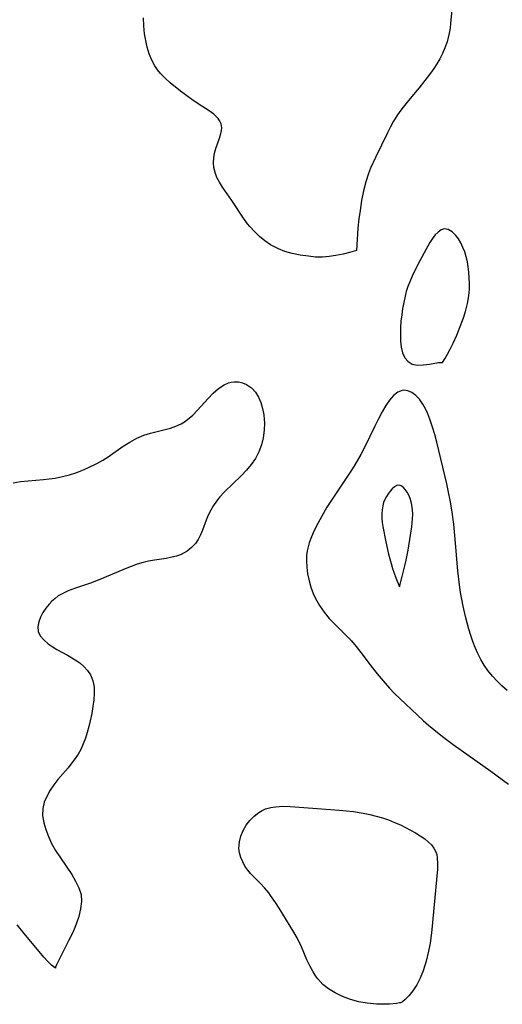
# Model space of a CAD drawing. Header units: metres. Extents: x 1073367 to 1082519, y 1569854 to 1574957.
# Tile 97 of 256: x 1075460 to 1075572, y 1572478 to 1572707. Entities that reach past the tile are written whole.
import ezdxf

# ---------------------------------------------------------------- set-up
doc = ezdxf.new("R2010")
doc.units = ezdxf.units.M
doc.layers.add('CGG_CurvaNivelLidar_v1', color=253, linetype='Continuous', lineweight=30)

msp = doc.modelspace()

# ---------------------------------------------------------------- linework, layer by layer
at = {"layer": 'CGG_CurvaNivelLidar_v1'}
for p, q in [((1075560.8882, 1572711.5669, 67.5), (1075560.4147, 1572705.9321, 67.5)), ((1075489.0551, 1572705.3813, 67.5), (1075488.9825, 1572707.2343, 67.5)), ((1075489.2218, 1572703.5529, 67.5), (1075489.0551, 1572705.3813, 67.5)), ((1075560.4147, 1572705.9321, 67.5), (1075560.278, 1572704.8096, 67.5)), ((1075489.4759, 1572701.9474, 67.5), (1075489.2218, 1572703.5529, 67.5)), ((1075560.095, 1572703.6995, 67.5), (1075559.8658, 1572702.6653, 67.5)), ((1075560.278, 1572704.8096, 67.5), (1075560.095, 1572703.6995, 67.5)), ((1075489.8346, 1572700.3805, 67.5), (1075489.4759, 1572701.9474, 67.5)), ((1075559.5799, 1572701.647, 67.5), (1075559.1002, 1572700.2824, 67.5)), ((1075559.8658, 1572702.6653, 67.5), (1075559.5799, 1572701.647, 67.5)), ((1075490.3033, 1572698.8638, 67.5), (1075489.8346, 1572700.3805, 67.5)), ((1075490.8946, 1572697.4125, 67.5), (1075490.3033, 1572698.8638, 67.5)), ((1075558.5288, 1572698.9529, 67.5), (1075557.875, 1572697.6608, 67.5)), ((1075559.1002, 1572700.2824, 67.5), (1075558.5288, 1572698.9529, 67.5)), ((1075491.6285, 1572696.0459, 67.5), (1075490.8946, 1572697.4125, 67.5)), ((1075557.2236, 1572696.5369, 67.5), (1075556.515, 1572695.4493, 67.5)), ((1075557.875, 1572697.6608, 67.5), (1075557.2236, 1572696.5369, 67.5)), ((1075492.2383, 1572695.1505, 67.5), (1075491.6285, 1572696.0459, 67.5)), ((1075492.9221, 1572694.307, 67.5), (1075492.2383, 1572695.1505, 67.5)), ((1075493.9988, 1572693.1941, 67.5), (1075492.9221, 1572694.307, 67.5)), ((1075555.701, 1572694.3242, 67.5), (1075553.1045, 1572690.9552, 67.5)), ((1075556.515, 1572695.4493, 67.5), (1075555.701, 1572694.3242, 67.5)), ((1075495.1646, 1572692.1498, 67.5), (1075493.9988, 1572693.1941, 67.5)), ((1075497.5506, 1572690.2014, 67.5), (1075495.1646, 1572692.1498, 67.5)), ((1075498.7337, 1572689.2841, 67.5), (1075497.5506, 1572690.2014, 67.5)), ((1075500.2026, 1572688.2121, 67.5), (1075498.7337, 1572689.2841, 67.5)), ((1075552.2006, 1572689.8453, 67.5), (1075550.2739, 1572687.6191, 67.5)), ((1075553.1045, 1572690.9552, 67.5), (1075552.2006, 1572689.8453, 67.5)), ((1075501.671, 1572687.218, 67.5), (1075500.2026, 1572688.2121, 67.5)), ((1075504.222, 1572685.5897, 67.5), (1075501.671, 1572687.218, 67.5)), ((1075550.2739, 1572687.6191, 67.5), (1075549.3367, 1572686.4845, 67.5)), ((1075505.328, 1572684.7823, 67.5), (1075504.222, 1572685.5897, 67.5)), ((1075506.3108, 1572683.8311, 67.5), (1075505.328, 1572684.7823, 67.5)), ((1075548.5853, 1572685.4801, 67.5), (1075547.8839, 1572684.4368, 67.5)), ((1075549.3367, 1572686.4845, 67.5), (1075548.5853, 1572685.4801, 67.5)), ((1075506.6546, 1572683.3593, 67.5), (1075506.3108, 1572683.8311, 67.5)), ((1075507.0146, 1572682.571, 67.5), (1075506.6546, 1572683.3593, 67.5)), ((1075507.1419, 1572681.6675, 67.5), (1075507.0146, 1572682.571, 67.5)), ((1075547.1327, 1572683.181, 67.5), (1075546.4099, 1572681.857, 67.5)), ((1075547.8839, 1572684.4368, 67.5), (1075547.1327, 1572683.181, 67.5)), ((1075506.6198, 1572679.2123, 67.5), (1075506.9649, 1572680.3448, 67.5)), ((1075506.9649, 1572680.3448, 67.5), (1075507.0962, 1572681.0158, 67.5)), ((1075507.0962, 1572681.0158, 67.5), (1075507.1419, 1572681.6675, 67.5)), ((1075545.722, 1572680.5052, 67.5), (1075542.9279, 1572674.7679, 67.5)), ((1075546.4099, 1572681.857, 67.5), (1075545.722, 1572680.5052, 67.5)), ((1075505.77, 1572676.806, 67.5), (1075506.6198, 1572679.2123, 67.5)), ((1075505.2907, 1572674.6438, 67.5), (1075505.4824, 1572675.7386, 67.5)), ((1075505.4824, 1572675.7386, 67.5), (1075505.77, 1572676.806, 67.5)), ((1075505.2278, 1572673.5337, 67.5), (1075505.2907, 1572674.6438, 67.5)), ((1075505.3285, 1572672.3774, 67.5), (1075505.2278, 1572673.5337, 67.5)), ((1075542.9279, 1572674.7679, 67.5), (1075541.7748, 1572672.2827, 67.5)), ((1075505.5923, 1572671.2324, 67.5), (1075505.3285, 1572672.3774, 67.5)), ((1075506.0093, 1572670.1144, 67.5), (1075505.5923, 1572671.2324, 67.5)), ((1075541.2942, 1572671.0373, 67.5), (1075540.6889, 1572669.0867, 67.5)), ((1075541.7748, 1572672.2827, 67.5), (1075541.2942, 1572671.0373, 67.5)), ((1075506.6025, 1572668.9741, 67.5), (1075506.0093, 1572670.1144, 67.5)), ((1075507.3098, 1572667.8553, 67.5), (1075506.6025, 1572668.9741, 67.5)), ((1075540.6889, 1572669.0867, 67.5), (1075540.1598, 1572666.9451, 67.5)), ((1075509.4864, 1572664.695, 67.5), (1075507.3098, 1572667.8553, 67.5)), ((1075540.1598, 1572666.9451, 67.5), (1075539.7081, 1572664.6982, 67.5)), ((1075512.2409, 1572660.5875, 67.5), (1075509.4864, 1572664.695, 67.5)), ((1075539.7081, 1572664.6982, 67.5), (1075539.335, 1572662.4317, 67.5)), ((1075539.335, 1572662.4317, 67.5), (1075539.0685, 1572660.4353, 67.5)), ((1075513.1743, 1572659.3219, 67.5), (1075512.2409, 1572660.5875, 67.5)), ((1075539.0685, 1572660.4353, 67.5), (1075538.8463, 1572658.2677, 67.5)), ((1075513.6684, 1572658.7038, 67.5), (1075513.1743, 1572659.3219, 67.5)), ((1075514.7515, 1572657.4919, 67.5), (1075513.6684, 1572658.7038, 67.5)), ((1075515.9179, 1572656.3693, 67.5), (1075514.7515, 1572657.4919, 67.5)), ((1075538.8463, 1572658.2677, 67.5), (1075538.5, 1572653.1149, 67.5)), ((1075557.5042, 1572657.3939, 68), (1075556.8413, 1572656.7167, 68)), ((1075558.1886, 1572657.8766, 68), (1075557.5042, 1572657.3939, 68)), ((1075558.8936, 1572658.1108, 68), (1075558.1886, 1572657.8766, 68)), ((1075559.8204, 1572657.9875, 68), (1075558.8936, 1572658.1108, 68)), ((1075560.7421, 1572657.4635, 68), (1075559.8204, 1572657.9875, 68)), ((1075561.6176, 1572656.6238, 68), (1075560.7421, 1572657.4635, 68)), ((1075517.1616, 1572655.3489, 67.5), (1075515.9179, 1572656.3693, 67.5)), ((1075518.4819, 1572654.4514, 67.5), (1075517.1616, 1572655.3489, 67.5)), ((1075555.5842, 1572654.9422, 68), (1075554.2189, 1572652.5621, 68)), ((1075556.2013, 1572655.8875, 68), (1075555.5842, 1572654.9422, 68)), ((1075556.8413, 1572656.7167, 68), (1075556.2013, 1572655.8875, 68)), ((1075562.2329, 1572655.8044, 68), (1075561.6176, 1572656.6238, 68)), ((1075562.7918, 1572654.8642, 68), (1075562.2329, 1572655.8044, 68)), ((1075563.2892, 1572653.8273, 68), (1075562.7918, 1572654.8642, 68)), ((1075518.9517, 1572654.1774, 67.5), (1075518.4819, 1572654.4514, 67.5)), ((1075520.3495, 1572653.4804, 67.5), (1075518.9517, 1572654.1774, 67.5)), ((1075521.8409, 1572652.8976, 67.5), (1075520.3495, 1572653.4804, 67.5)), ((1075523.5476, 1572652.4148, 67.5), (1075521.8409, 1572652.8976, 67.5)), ((1075536.8572, 1572652.6297, 67.5), (1075535.4086, 1572652.2703, 67.5)), ((1075538.5, 1572653.1149, 67.5), (1075536.8572, 1572652.6297, 67.5)), ((1075554.2189, 1572652.5621, 68), (1075552.7059, 1572649.7018, 68)), ((1075563.7008, 1572652.7641, 68), (1075563.2892, 1572653.8273, 68)), ((1075564.0468, 1572651.6446, 68), (1075563.7008, 1572652.7641, 68)), ((1075525.4005, 1572652.0293, 67.5), (1075523.5476, 1572652.4148, 67.5)), ((1075527.3151, 1572651.7406, 67.5), (1075525.4005, 1572652.0293, 67.5)), ((1075528.9893, 1572651.5791, 67.5), (1075527.3151, 1572651.7406, 67.5)), ((1075530.6388, 1572651.5531, 67.5), (1075528.9893, 1572651.5791, 67.5)), ((1075532.1904, 1572651.6824, 67.5), (1075530.6388, 1572651.5531, 67.5)), ((1075533.6715, 1572651.9131, 67.5), (1075532.1904, 1572651.6824, 67.5)), ((1075535.4086, 1572652.2703, 67.5), (1075533.6715, 1572651.9131, 67.5)), ((1075564.3225, 1572650.4808, 68), (1075564.0468, 1572651.6446, 68)), ((1075564.5251, 1572649.2761, 68), (1075564.3225, 1572650.4808, 68)), ((1075552.7059, 1572649.7018, 68), (1075551.4612, 1572647.1334, 68)), ((1075564.6673, 1572648.0456, 68), (1075564.5251, 1572649.2761, 68)), ((1075564.7652, 1572646.7459, 68), (1075564.6673, 1572648.0456, 68)), ((1075550.8957, 1572645.8225, 68), (1075550.4671, 1572644.7029, 68)), ((1075551.4612, 1572647.1334, 68), (1075550.8957, 1572645.8225, 68)), ((1075564.8075, 1572645.434, 68), (1075564.7652, 1572646.7459, 68)), ((1075550.0965, 1572643.5675, 68), (1075549.8069, 1572642.4793, 68)), ((1075550.4671, 1572644.7029, 68), (1075550.0965, 1572643.5675, 68)), ((1075564.6352, 1572642.5467, 68), (1075564.7819, 1572644.1157, 68)), ((1075564.7819, 1572644.1157, 68), (1075564.8075, 1572645.434, 68)), ((1075549.8069, 1572642.4793, 68), (1075549.4898, 1572641.0314, 68)), ((1075564.3128, 1572640.7905, 68), (1075564.6352, 1572642.5467, 68)), ((1075549.23, 1572639.5692, 68), (1075549.0219, 1572638.1011, 68)), ((1075549.4898, 1572641.0314, 68), (1075549.23, 1572639.5692, 68)), ((1075563.3969, 1572637.4606, 68), (1075563.836, 1572638.9036, 68)), ((1075563.836, 1572638.9036, 68), (1075564.3128, 1572640.7905, 68)), ((1075548.8641, 1572636.6357, 68), (1075548.7601, 1572635.182, 68)), ((1075549.0219, 1572638.1011, 68), (1075548.8641, 1572636.6357, 68)), ((1075562.6535, 1572635.379, 68), (1075563.3969, 1572637.4606, 68)), ((1075548.7601, 1572635.182, 68), (1075548.7182, 1572633.7512, 68)), ((1075561.8274, 1572633.3701, 68), (1075562.6535, 1572635.379, 68)), ((1075548.7182, 1572633.7512, 68), (1075548.7595, 1572631.9624, 68)), ((1075548.7595, 1572631.9624, 68), (1075548.8805, 1572630.5978, 68)), ((1075560.9751, 1572631.5113, 68), (1075561.8274, 1572633.3701, 68)), ((1075548.8805, 1572630.5978, 68), (1075549.1982, 1572629.2965, 68)), ((1075559.6541, 1572628.951, 68), (1075560.2855, 1572630.1304, 68)), ((1075560.2855, 1572630.1304, 68), (1075560.9751, 1572631.5113, 68)), ((1075549.1982, 1572629.2965, 68), (1075549.7367, 1572628.1433, 68)), ((1075549.7367, 1572628.1433, 68), (1075550.5011, 1572627.2308, 68)), ((1075558.5, 1572627.0266, 68), (1075559.0461, 1572627.8915, 68)), ((1075559.0461, 1572627.8915, 68), (1075559.6541, 1572628.951, 68)), ((1075550.5011, 1572627.2308, 68), (1075551.4927, 1572626.6426, 68)), ((1075551.4927, 1572626.6426, 68), (1075552.7411, 1572626.4095, 68)), ((1075552.7411, 1572626.4095, 68), (1075554.1075, 1572626.4543, 68)), ((1075554.1075, 1572626.4543, 68), (1075555.4735, 1572626.6424, 68)), ((1075555.4735, 1572626.6424, 68), (1075557.6288, 1572626.9931, 68)), ((1075557.6288, 1572626.9931, 68), (1075558.2532, 1572627.0584, 68)), ((1075558.2532, 1572627.0584, 68), (1075558.5, 1572627.0266, 68)), ((1075505.177, 1572619.9152, 67.5), (1075506.4318, 1572621.0073, 67.5)), ((1075506.4318, 1572621.0073, 67.5), (1075507.7501, 1572621.8651, 67.5)), ((1075507.7501, 1572621.8651, 67.5), (1075508.7181, 1572622.2741, 67.5)), ((1075508.7181, 1572622.2741, 67.5), (1075509.3142, 1572622.4305, 67.5)), ((1075509.3142, 1572622.4305, 67.5), (1075510.0717, 1572622.5302, 67.5)), ((1075510.0717, 1572622.5302, 67.5), (1075511.0579, 1572622.4967, 67.5)), ((1075511.0579, 1572622.4967, 67.5), (1075512.021, 1572622.287, 67.5)), ((1075512.021, 1572622.287, 67.5), (1075512.9378, 1572621.9081, 67.5)), ((1075512.9378, 1572621.9081, 67.5), (1075514.0538, 1572621.1461, 67.5)), ((1075514.0538, 1572621.1461, 67.5), (1075515.006, 1572620.1266, 67.5)), ((1075549.1258, 1572620.5082, 68), (1075548.1068, 1572620.0901, 68)), ((1075549.5167, 1572620.5539, 68), (1075549.1258, 1572620.5082, 68)), ((1075550.4725, 1572620.4335, 68), (1075549.5167, 1572620.5539, 68)), ((1075501.524, 1572615.94, 67.5), (1075503.969, 1572618.6736, 67.5)), ((1075503.969, 1572618.6736, 67.5), (1075505.177, 1572619.9152, 67.5)), ((1075515.006, 1572620.1266, 67.5), (1075515.7072, 1572618.995, 67.5)), ((1075515.7072, 1572618.995, 67.5), (1075516.2555, 1572617.7194, 67.5)), ((1075546.2102, 1572618.2768, 68), (1075545.3337, 1572617.0325, 68)), ((1075547.1351, 1572619.3178, 68), (1075546.2102, 1572618.2768, 68)), ((1075548.1068, 1572620.0901, 68), (1075547.1351, 1572619.3178, 68)), ((1075551.422, 1572620.0316, 68), (1075550.4725, 1572620.4335, 68)), ((1075552.3298, 1572619.3888, 68), (1075551.422, 1572620.0316, 68)), ((1075553.158, 1572618.5311, 68), (1075552.3298, 1572619.3888, 68)), ((1075553.949, 1572617.3679, 68), (1075553.158, 1572618.5311, 68)), ((1075500.4245, 1572614.8025, 67.5), (1075501.524, 1572615.94, 67.5)), ((1075516.2555, 1572617.7194, 67.5), (1075516.6661, 1572616.34, 67.5)), ((1075516.6661, 1572616.34, 67.5), (1075516.9452, 1572614.8897, 67.5)), ((1075545.3337, 1572617.0325, 68), (1075544.4496, 1572615.5361, 68)), ((1075554.5402, 1572616.2708, 68), (1075553.949, 1572617.3679, 68)), ((1075555.0886, 1572615.081, 68), (1075554.5402, 1572616.2708, 68)), ((1075498.4835, 1572613.2185, 67.5), (1075499.2288, 1572613.7492, 67.5)), ((1075499.2288, 1572613.7492, 67.5), (1075500.4245, 1572614.8025, 67.5)), ((1075516.9452, 1572614.8897, 67.5), (1075517.0663, 1572613.7505, 67.5)), ((1075517.0663, 1572613.7505, 67.5), (1075517.097, 1572612.9753, 67.5)), ((1075543.5968, 1572613.922, 68), (1075542.7611, 1572612.2529, 68)), ((1075544.4496, 1572615.5361, 68), (1075543.5968, 1572613.922, 68)), ((1075555.5981, 1572613.8197, 68), (1075555.0886, 1572615.081, 68)), ((1075556.2327, 1572612.0016, 68), (1075555.5981, 1572613.8197, 68)), ((1075490.5534, 1572610.5907, 67.5), (1075493.6893, 1572611.3543, 67.5)), ((1075493.6893, 1572611.3543, 67.5), (1075495.2268, 1572611.7608, 67.5)), ((1075495.2268, 1572611.7608, 67.5), (1075496.4909, 1572612.198, 67.5)), ((1075496.4909, 1572612.198, 67.5), (1075497.6981, 1572612.7543, 67.5)), ((1075497.6981, 1572612.7543, 67.5), (1075498.4835, 1572613.2185, 67.5)), ((1075517.097, 1572612.9753, 67.5), (1075517.0307, 1572611.2547, 67.5)), ((1075542.7611, 1572612.2529, 68), (1075540.3356, 1572607.2784, 68)), ((1075556.7409, 1572610.2626, 68), (1075556.2327, 1572612.0016, 68)), ((1075485.8121, 1572608.5292, 67.5), (1075487.4099, 1572609.3837, 67.5)), ((1075487.4099, 1572609.3837, 67.5), (1075489.0503, 1572610.0959, 67.5)), ((1075489.0503, 1572610.0959, 67.5), (1075490.5534, 1572610.5907, 67.5)), ((1075516.7938, 1572609.5371, 67.5), (1075516.3895, 1572607.8512, 67.5)), ((1075517.0307, 1572611.2547, 67.5), (1075516.7938, 1572609.5371, 67.5)), ((1075557.1975, 1572608.478, 68), (1075556.7409, 1572610.2626, 68)), ((1075480.7093, 1572605.1107, 67.5), (1075484.2558, 1572607.5651, 67.5)), ((1075484.2558, 1572607.5651, 67.5), (1075485.8121, 1572608.5292, 67.5)), ((1075516.3895, 1572607.8512, 67.5), (1075515.8065, 1572606.2263, 67.5)), ((1075540.3356, 1572607.2784, 68), (1075539.4999, 1572605.6563, 68)), ((1075559.5092, 1572598.7608, 68), (1075557.1975, 1572608.478, 68)), ((1075479.4973, 1572604.3253, 67.5), (1075480.7093, 1572605.1107, 67.5)), ((1075515.0329, 1572604.7114, 67.5), (1075514.0427, 1572603.2866, 67.5)), ((1075515.8065, 1572606.2263, 67.5), (1075515.0329, 1572604.7114, 67.5)), ((1075539.4999, 1572605.6563, 68), (1075538.6883, 1572604.1849, 68)), ((1075474.6171, 1572601.8917, 67.5), (1075476.0072, 1572602.4873, 67.5)), ((1075476.0072, 1572602.4873, 67.5), (1075478.1245, 1572603.5353, 67.5)), ((1075478.1245, 1572603.5353, 67.5), (1075479.4973, 1572604.3253, 67.5)), ((1075514.0427, 1572603.2866, 67.5), (1075512.8989, 1572601.9511, 67.5)), ((1075537.8909, 1572602.8444, 68), (1075537.0452, 1572601.5102, 68)), ((1075538.6883, 1572604.1849, 68), (1075537.8909, 1572602.8444, 68)), ((1075465.7028, 1572599.8131, 67.5), (1075467.0416, 1572599.9586, 67.5)), ((1075467.0416, 1572599.9586, 67.5), (1075468.3737, 1572600.1468, 67.5)), ((1075468.3737, 1572600.1468, 67.5), (1075470.0777, 1572600.4725, 67.5)), ((1075470.0777, 1572600.4725, 67.5), (1075471.7559, 1572600.8989, 67.5)), ((1075471.7559, 1572600.8989, 67.5), (1075473.1997, 1572601.3592, 67.5)), ((1075473.1997, 1572601.3592, 67.5), (1075474.6171, 1572601.8917, 67.5)), ((1075511.6601, 1572600.673, 67.5), (1075507.8214, 1572596.9695, 67.5)), ((1075512.8989, 1572601.9511, 67.5), (1075511.6601, 1572600.673, 67.5)), ((1075537.0452, 1572601.5102, 68), (1075533.4473, 1572596.1928, 68)), ((1075458.6516, 1572599.0495, 67.5), (1075460.3621, 1572599.3263, 67.5)), ((1075460.3621, 1572599.3263, 67.5), (1075462.0908, 1572599.5154, 67.5)), ((1075462.0908, 1572599.5154, 67.5), (1075465.7028, 1572599.8131, 67.5)), ((1075546.8447, 1572597.6625, 68.5), (1075546.3416, 1572597.1023, 68.5)), ((1075547.3622, 1572598.108, 68.5), (1075546.8447, 1572597.6625, 68.5)), ((1075547.8844, 1572598.4022, 68.5), (1075547.3622, 1572598.108, 68.5)), ((1075548.4022, 1572598.4973, 68.5), (1075547.8844, 1572598.4022, 68.5)), ((1075548.9146, 1572598.3506, 68.5), (1075548.4022, 1572598.4973, 68.5)), ((1075549.4077, 1572597.9981, 68.5), (1075548.9146, 1572598.3506, 68.5)), ((1075549.8745, 1572597.4884, 68.5), (1075549.4077, 1572597.9981, 68.5)), ((1075559.8619, 1572597.2109, 68), (1075559.5092, 1572598.7608, 68)), ((1075506.6982, 1572595.7614, 67.5), (1075505.9113, 1572594.7751, 67.5)), ((1075507.8214, 1572596.9695, 67.5), (1075506.6982, 1572595.7614, 67.5)), ((1075533.4473, 1572596.1928, 68), (1075532.5221, 1572594.7875, 68)), ((1075545.4717, 1572595.8217, 68.5), (1075545.1211, 1572595.1453, 68.5)), ((1075545.864, 1572596.4545, 68.5), (1075545.4717, 1572595.8217, 68.5)), ((1075546.3416, 1572597.1023, 68.5), (1075545.864, 1572596.4545, 68.5)), ((1075550.3063, 1572596.8579, 68.5), (1075549.8745, 1572597.4884, 68.5)), ((1075550.691, 1572596.1332, 68.5), (1075550.3063, 1572596.8579, 68.5)), ((1075550.9926, 1572595.3986, 68.5), (1075550.691, 1572596.1332, 68.5)), ((1075551.2377, 1572594.6146, 68.5), (1075550.9926, 1572595.3986, 68.5)), ((1075560.3836, 1572594.6238, 68), (1075559.8619, 1572597.2109, 68)), ((1075505.2055, 1572593.7428, 67.5), (1075504.5876, 1572592.6697, 67.5)), ((1075505.9113, 1572594.7751, 67.5), (1075505.2055, 1572593.7428, 67.5)), ((1075531.6367, 1572593.37, 68), (1075530.416, 1572591.2552, 68)), ((1075532.5221, 1572594.7875, 68), (1075531.6367, 1572593.37, 68)), ((1075544.6022, 1572593.6853, 68.5), (1075544.4464, 1572592.7461, 68.5)), ((1075544.8256, 1572594.4319, 68.5), (1075544.6022, 1572593.6853, 68.5)), ((1075545.1211, 1572595.1453, 68.5), (1075544.8256, 1572594.4319, 68.5)), ((1075551.4193, 1572593.7926, 68.5), (1075551.2377, 1572594.6146, 68.5)), ((1075551.5449, 1572592.7774, 68.5), (1075551.4193, 1572593.7926, 68.5)), ((1075560.7745, 1572592.2118, 68), (1075560.3836, 1572594.6238, 68)), ((1075504.0354, 1572591.5077, 67.5), (1075503.5535, 1572590.3255, 67.5)), ((1075504.5876, 1572592.6697, 67.5), (1075504.0354, 1572591.5077, 67.5)), ((1075530.416, 1572591.2552, 68), (1075529.4987, 1572589.5896, 68)), ((1075544.4464, 1572592.7461, 68.5), (1075544.3952, 1572591.7746, 68.5)), ((1075544.3952, 1572591.7746, 68.5), (1075544.4256, 1572590.7819, 68.5)), ((1075544.4256, 1572590.7819, 68.5), (1075544.5208, 1572589.7763, 68.5)), ((1075551.3759, 1572588.7637, 68.5), (1075551.5591, 1572590.6742, 68.5)), ((1075551.5866, 1572591.7343, 68.5), (1075551.5449, 1572592.7774, 68.5)), ((1075551.5591, 1572590.6742, 68.5), (1075551.5866, 1572591.7343, 68.5)), ((1075561.1303, 1572589.3958, 68), (1075560.7745, 1572592.2118, 68)), ((1075503.5535, 1572590.3255, 67.5), (1075502.6885, 1572588.0444, 67.5)), ((1075529.4987, 1572589.5896, 68), (1075528.6457, 1572587.9158, 68)), ((1075544.5208, 1572589.7763, 68.5), (1075544.6548, 1572588.8401, 68.5)), ((1075544.6548, 1572588.8401, 68.5), (1075545.3419, 1572585.3027, 68.5)), ((1075551.0954, 1572586.8434, 68.5), (1075551.3759, 1572588.7637, 68.5)), ((1075561.5608, 1572585.0133, 68), (1075561.1303, 1572589.3958, 68)), ((1075502.2131, 1572586.9162, 67.5), (1075501.672, 1572585.8531, 67.5)), ((1075502.6885, 1572588.0444, 67.5), (1075502.2131, 1572586.9162, 67.5)), ((1075528.0132, 1572586.4905, 68), (1075527.4915, 1572585.044, 68)), ((1075528.6457, 1572587.9158, 68), (1075528.0132, 1572586.4905, 68)), ((1075550.513, 1572583.3879, 68.5), (1075551.0954, 1572586.8434, 68.5)), ((1075500.1535, 1572583.9422, 67.5), (1075499.1318, 1572583.1488, 67.5)), ((1075501.0266, 1572584.8823, 67.5), (1075500.1535, 1572583.9422, 67.5)), ((1075501.672, 1572585.8531, 67.5), (1075501.0266, 1572584.8823, 67.5)), ((1075527.2363, 1572584.1252, 68), (1075527.0456, 1572583.1963, 68)), ((1075527.4915, 1572585.044, 68), (1075527.2363, 1572584.1252, 68)), ((1075545.3419, 1572585.3027, 68.5), (1075545.9937, 1572582.4052, 68.5)), ((1075562.1051, 1572578.548, 68), (1075561.5608, 1572585.0133, 68)), ((1075495.5182, 1572581.6926, 67.5), (1075494.2177, 1572581.4422, 67.5)), ((1075496.6357, 1572581.9878, 67.5), (1075495.5182, 1572581.6926, 67.5)), ((1075497.6973, 1572582.3753, 67.5), (1075496.6357, 1572581.9878, 67.5)), ((1075499.1318, 1572583.1488, 67.5), (1075497.6973, 1572582.3753, 67.5)), ((1075526.9107, 1572582.0971, 68), (1075526.8641, 1572580.9891, 68)), ((1075527.0456, 1572583.1963, 68), (1075526.9107, 1572582.0971, 68)), ((1075545.9937, 1572582.4052, 68.5), (1075546.5529, 1572580.2745, 68.5)), ((1075550.0457, 1572581.0339, 68.5), (1075550.513, 1572583.3879, 68.5)), ((1075486.0891, 1572579.5786, 67.5), (1075484.7131, 1572579.0236, 67.5)), ((1075487.4677, 1572580.0784, 67.5), (1075486.0891, 1572579.5786, 67.5)), ((1075488.8548, 1572580.4968, 67.5), (1075487.4677, 1572580.0784, 67.5)), ((1075490.1542, 1572580.7954, 67.5), (1075488.8548, 1572580.4968, 67.5)), ((1075491.5227, 1572581.035, 67.5), (1075490.1542, 1572580.7954, 67.5)), ((1075494.2177, 1572581.4422, 67.5), (1075491.5227, 1572581.035, 67.5)), ((1075526.8641, 1572580.9891, 68), (1075526.9319, 1572579.4071, 68)), ((1075526.9319, 1572579.4071, 68), (1075527.1372, 1572577.8266, 68)), ((1075546.5529, 1572580.2745, 68.5), (1075546.9247, 1572579.0608, 68.5)), ((1075549.1443, 1572577.2431, 68.5), (1075549.7447, 1572579.6893, 68.5)), ((1075549.7447, 1572579.6893, 68.5), (1075550.0457, 1572581.0339, 68.5)), ((1075484.7131, 1572579.0236, 67.5), (1075479.7144, 1572576.9008, 67.5)), ((1075527.1372, 1572577.8266, 68), (1075527.4663, 1572576.2584, 68)), ((1075546.9247, 1572579.0608, 68.5), (1075547.6752, 1572576.901, 68.5)), ((1075548.5, 1572574.8043, 68.5), (1075549.1443, 1572577.2431, 68.5)), ((1075562.4487, 1572575.3187, 68), (1075562.1051, 1572578.548, 68)), ((1075476.6463, 1572575.7161, 67.5), (1075473.1334, 1572574.5256, 67.5)), ((1075478.0403, 1572576.2328, 67.5), (1075476.6463, 1572575.7161, 67.5)), ((1075479.7144, 1572576.9008, 67.5), (1075478.0403, 1572576.2328, 67.5)), ((1075527.4663, 1572576.2584, 68), (1075527.9147, 1572574.7147, 68)), ((1075527.9147, 1572574.7147, 68), (1075528.4631, 1572573.2657, 68)), ((1075547.6752, 1572576.901, 68.5), (1075548.5, 1572574.8043, 68.5)), ((1075562.7062, 1572573.5252, 68), (1075562.4487, 1572575.3187, 68)), ((1075469.1292, 1572572.6972, 67.5), (1075468.3624, 1572572.1445, 67.5)), ((1075469.8816, 1572573.147, 67.5), (1075469.1292, 1572572.6972, 67.5)), ((1075471.4541, 1572573.8916, 67.5), (1075469.8816, 1572573.147, 67.5)), ((1075473.1334, 1572574.5256, 67.5), (1075471.4541, 1572573.8916, 67.5)), ((1075528.4631, 1572573.2657, 68), (1075529.0057, 1572572.1099, 68)), ((1075562.9926, 1572571.9261, 68), (1075562.7062, 1572573.5252, 68)), ((1075466.9777, 1572570.826, 67.5), (1075466.1984, 1572569.8498, 67.5)), ((1075467.6365, 1572571.5107, 67.5), (1075466.9777, 1572570.826, 67.5)), ((1075468.3624, 1572572.1445, 67.5), (1075467.6365, 1572571.5107, 67.5)), ((1075529.0057, 1572572.1099, 68), (1075529.9317, 1572570.4894, 68)), ((1075529.9317, 1572570.4894, 68), (1075530.9956, 1572568.9473, 68)), ((1075563.322, 1572570.3368, 68), (1075562.9926, 1572571.9261, 68)), ((1075563.882, 1572567.9217, 68), (1075563.322, 1572570.3368, 68)), ((1075465.0005, 1572567.7979, 67.5), (1075464.5656, 1572566.643, 67.5)), ((1075465.5372, 1572568.8316, 67.5), (1075465.0005, 1572567.7979, 67.5)), ((1075466.1984, 1572569.8498, 67.5), (1075465.5372, 1572568.8316, 67.5)), ((1075530.9956, 1572568.9473, 68), (1075532.1819, 1572567.492, 68)), ((1075564.6681, 1572564.951, 68), (1075563.882, 1572567.9217, 68)), ((1075464.5656, 1572566.643, 67.5), (1075464.362, 1572565.5221, 67.5)), ((1075464.362, 1572565.5221, 67.5), (1075464.4604, 1572564.4578, 67.5)), ((1075532.1819, 1572567.492, 68), (1075533.3375, 1572566.2634, 68)), ((1075533.3375, 1572566.2634, 68), (1075535.7571, 1572563.8962, 68)), ((1075464.4604, 1572564.4578, 67.5), (1075464.9387, 1572563.4341, 67.5)), ((1075464.9387, 1572563.4341, 67.5), (1075465.734, 1572562.4843, 67.5)), ((1075535.7571, 1572563.8962, 68), (1075537.3216, 1572562.2701, 68)), ((1075565.1084, 1572563.4879, 68), (1075564.6681, 1572564.951, 68)), ((1075565.5713, 1572562.1006, 68), (1075565.1084, 1572563.4879, 68)), ((1075465.734, 1572562.4843, 67.5), (1075466.7632, 1572561.5984, 67.5)), ((1075466.7632, 1572561.5984, 67.5), (1075467.7399, 1572560.9113, 67.5)), ((1075467.7399, 1572560.9113, 67.5), (1075468.7984, 1572560.2616, 67.5)), ((1075537.3216, 1572562.2701, 68), (1075538.4613, 1572560.922, 68)), ((1075538.4613, 1572560.922, 68), (1075539.5471, 1572559.5209, 68)), ((1075566.0888, 1572560.7407, 68), (1075565.5713, 1572562.1006, 68)), ((1075468.7984, 1572560.2616, 67.5), (1075471.3002, 1572558.8985, 67.5)), ((1075471.3002, 1572558.8985, 67.5), (1075473.0623, 1572557.8665, 67.5)), ((1075539.5471, 1572559.5209, 68), (1075541.6785, 1572556.664, 68)), ((1075566.7221, 1572559.3202, 68), (1075566.0888, 1572560.7407, 68)), ((1075567.4359, 1572557.944, 68), (1075566.7221, 1572559.3202, 68)), ((1075473.0623, 1572557.8665, 67.5), (1075474.1127, 1572557.1083, 67.5)), ((1075474.1127, 1572557.1083, 67.5), (1075475.0671, 1572556.2656, 67.5)), ((1075541.6785, 1572556.664, 68), (1075543.3123, 1572554.5889, 68)), ((1075568.2292, 1572556.6173, 68), (1075567.4359, 1572557.944, 68)), ((1075569.1059, 1572555.3478, 68), (1075568.2292, 1572556.6173, 68)), ((1075475.0671, 1572556.2656, 67.5), (1075475.9018, 1572555.3451, 67.5)), ((1075475.9018, 1572555.3451, 67.5), (1075476.5877, 1572554.3497, 67.5)), ((1075476.5877, 1572554.3497, 67.5), (1075476.9624, 1572553.6042, 67.5)), ((1075543.3123, 1572554.5889, 68), (1075545.1555, 1572552.3809, 68)), ((1075570.166, 1572554.0316, 68), (1075569.1059, 1572555.3478, 68)), ((1075571.2325, 1572552.8847, 68), (1075570.166, 1572554.0316, 68)), ((1075476.9624, 1572553.6042, 67.5), (1075477.1951, 1572552.9573, 67.5)), ((1075477.1951, 1572552.9573, 67.5), (1075477.3563, 1572552.2708, 67.5)), ((1075477.3563, 1572552.2708, 67.5), (1075477.4559, 1572551.4924, 67.5)), ((1075545.1555, 1572552.3809, 68), (1075546.196, 1572551.2274, 68)), ((1075572.3636, 1572551.7877, 68), (1075571.2325, 1572552.8847, 68)), ((1075573.537, 1572550.7209, 68), (1075572.3636, 1572551.7877, 68)), ((1075477.49, 1572550.0461, 67.5), (1075477.3871, 1572548.5308, 67.5)), ((1075477.4559, 1572551.4924, 67.5), (1075477.49, 1572550.0461, 67.5)), ((1075546.196, 1572551.2274, 68), (1075547.3023, 1572550.1052, 68)), ((1075547.3023, 1572550.1052, 68), (1075554.0155, 1572543.7498, 68)), ((1075477.3871, 1572548.5308, 67.5), (1075477.1841, 1572546.9673, 67.5)), ((1075476.9096, 1572545.3735, 67.5), (1075476.5568, 1572543.6663, 67.5)), ((1075477.1841, 1572546.9673, 67.5), (1075476.9096, 1572545.3735, 67.5)), ((1075476.5568, 1572543.6663, 67.5), (1075476.2228, 1572542.3083, 67.5)), ((1075554.0155, 1572543.7498, 68), (1075555.2492, 1572542.6508, 68)), ((1075555.2492, 1572542.6508, 68), (1075556.5174, 1572541.5876, 68)), ((1075475.8474, 1572540.9613, 67.5), (1075475.4242, 1572539.6059, 67.5)), ((1075476.2228, 1572542.3083, 67.5), (1075475.8474, 1572540.9613, 67.5)), ((1075556.5174, 1572541.5876, 68), (1075558.542, 1572540.0101, 68)), ((1075474.9385, 1572538.2831, 67.5), (1075474.3589, 1572537.0079, 67.5)), ((1075475.4242, 1572539.6059, 67.5), (1075474.9385, 1572538.2831, 67.5)), ((1075558.542, 1572540.0101, 68), (1075561.0165, 1572538.163, 68)), ((1075561.0165, 1572538.163, 68), (1075569.7311, 1572531.8913, 68)), ((1075473.7372, 1572535.9111, 67.5), (1075473.0365, 1572534.8556, 67.5)), ((1075474.3589, 1572537.0079, 67.5), (1075473.7372, 1572535.9111, 67.5)), ((1075472.2797, 1572533.8323, 67.5), (1075471.4005, 1572532.7298, 67.5)), ((1075473.0365, 1572534.8556, 67.5), (1075472.2797, 1572533.8323, 67.5)), ((1075471.4005, 1572532.7298, 67.5), (1075469.0479, 1572529.9922, 67.5)), ((1075569.7311, 1572531.8913, 68), (1075573.8471, 1572528.8754, 68)), ((1075469.0479, 1572529.9922, 67.5), (1075468.0953, 1572528.7725, 67.5)), ((1075467.2385, 1572527.5119, 67.5), (1075466.5025, 1572526.219, 67.5)), ((1075468.0953, 1572528.7725, 67.5), (1075467.2385, 1572527.5119, 67.5)), ((1075465.862, 1572524.7296, 67.5), (1075465.4959, 1572523.204, 67.5)), ((1075466.5025, 1572526.219, 67.5), (1075465.862, 1572524.7296, 67.5)), ((1075465.4959, 1572523.204, 67.5), (1075465.472, 1572521.5887, 67.5)), ((1075514.6855, 1572521.4548, 67.5), (1075515.7947, 1572522.3055, 67.5)), ((1075515.7947, 1572522.3055, 67.5), (1075516.5636, 1572522.7567, 67.5)), ((1075516.5636, 1572522.7567, 67.5), (1075517.3776, 1572523.1252, 67.5)), ((1075517.3776, 1572523.1252, 67.5), (1075518.5608, 1572523.4825, 67.5)), ((1075518.5608, 1572523.4825, 67.5), (1075519.6906, 1572523.6649, 67.5)), ((1075519.6906, 1572523.6649, 67.5), (1075521.3651, 1572523.7481, 67.5)), ((1075521.3651, 1572523.7481, 67.5), (1075523.1045, 1572523.6954, 67.5)), ((1075523.1045, 1572523.6954, 67.5), (1075528.3662, 1572523.2949, 67.5)), ((1075528.3662, 1572523.2949, 67.5), (1075534.4864, 1572522.8791, 67.5)), ((1075534.4864, 1572522.8791, 67.5), (1075536.1484, 1572522.7269, 67.5)), ((1075536.1484, 1572522.7269, 67.5), (1075537.8011, 1572522.5228, 67.5)), ((1075537.8011, 1572522.5228, 67.5), (1075540.0923, 1572522.1289, 67.5)), ((1075540.0923, 1572522.1289, 67.5), (1075541.5977, 1572521.8146, 67.5)), ((1075465.472, 1572521.5887, 67.5), (1075465.7397, 1572519.94, 67.5)), ((1075465.7397, 1572519.94, 67.5), (1075466.2013, 1572518.3205, 67.5)), ((1075512.849, 1572519.3492, 67.5), (1075513.699, 1572520.4598, 67.5)), ((1075513.699, 1572520.4598, 67.5), (1075514.6855, 1572521.4548, 67.5)), ((1075541.5977, 1572521.8146, 67.5), (1075543.0865, 1572521.4569, 67.5)), ((1075543.0865, 1572521.4569, 67.5), (1075544.5515, 1572521.0463, 67.5)), ((1075544.5515, 1572521.0463, 67.5), (1075545.9841, 1572520.5702, 67.5)), ((1075545.9841, 1572520.5702, 67.5), (1075547.3748, 1572520.0207, 67.5)), ((1075547.3748, 1572520.0207, 67.5), (1075548.7286, 1572519.4149, 67.5)), ((1075466.2013, 1572518.3205, 67.5), (1075466.8194, 1572516.6984, 67.5)), ((1075511.6089, 1572516.8301, 67.5), (1075512.1417, 1572518.1216, 67.5)), ((1075512.1417, 1572518.1216, 67.5), (1075512.849, 1572519.3492, 67.5)), ((1075548.7286, 1572519.4149, 67.5), (1075549.939, 1572518.8271, 67.5)), ((1075549.939, 1572518.8271, 67.5), (1075551.1149, 1572518.2147, 67.5)), ((1075551.1149, 1572518.2147, 67.5), (1075552.2474, 1572517.58, 67.5)), ((1075552.2474, 1572517.58, 67.5), (1075553.3506, 1572516.9051, 67.5)), ((1075466.8194, 1572516.6984, 67.5), (1075467.5704, 1572515.0935, 67.5)), ((1075467.5704, 1572515.0935, 67.5), (1075468.4567, 1572513.5007, 67.5)), ((1075511.1669, 1572514.0424, 67.5), (1075511.2711, 1572515.5042, 67.5)), ((1075511.2711, 1572515.5042, 67.5), (1075511.6089, 1572516.8301, 67.5)), ((1075553.3506, 1572516.9051, 67.5), (1075554.3756, 1572516.1963, 67.5)), ((1075554.3756, 1572516.1963, 67.5), (1075555.2972, 1572515.44, 67.5)), ((1075555.2972, 1572515.44, 67.5), (1075555.9685, 1572514.7575, 67.5)), ((1075468.4567, 1572513.5007, 67.5), (1075469.6034, 1572511.731, 67.5)), ((1075511.3051, 1572512.9334, 67.5), (1075511.1669, 1572514.0424, 67.5)), ((1075511.6081, 1572511.8423, 67.5), (1075511.3051, 1572512.9334, 67.5)), ((1075555.9685, 1572514.7575, 67.5), (1075556.5248, 1572514.0209, 67.5)), ((1075556.5248, 1572514.0209, 67.5), (1075556.8489, 1572513.4346, 67.5)), ((1075556.8489, 1572513.4346, 67.5), (1075557.0419, 1572512.96, 67.5)), ((1075557.0419, 1572512.96, 67.5), (1075557.1753, 1572512.5096, 67.5)), ((1075469.6034, 1572511.731, 67.5), (1075472.2413, 1572507.8814, 67.5)), ((1075512.0306, 1572510.811, 67.5), (1075511.6081, 1572511.8423, 67.5)), ((1075512.5678, 1572509.8196, 67.5), (1075512.0306, 1572510.811, 67.5)), ((1075557.1753, 1572512.5096, 67.5), (1075557.3169, 1572511.7404, 67.5)), ((1075557.3169, 1572511.7404, 67.5), (1075557.3882, 1572510.4648, 67.5)), ((1075557.3882, 1572510.4648, 67.5), (1075557.3309, 1572509.1179, 67.5)), ((1075513.2154, 1572508.8848, 67.5), (1075512.5678, 1572509.8196, 67.5)), ((1075513.8429, 1572508.1469, 67.5), (1075513.2154, 1572508.8848, 67.5)), ((1075557.3309, 1572509.1179, 67.5), (1075556.0463, 1572495.0722, 67.5)), ((1075472.2413, 1572507.8814, 67.5), (1075473.1666, 1572506.3451, 67.5)), ((1075473.1666, 1572506.3451, 67.5), (1075473.9241, 1572504.7863, 67.5)), ((1075516.2543, 1572505.7, 67.5), (1075513.8429, 1572508.1469, 67.5)), ((1075473.9241, 1572504.7863, 67.5), (1075474.4242, 1572503.1904, 67.5)), ((1075517.1102, 1572504.7765, 67.5), (1075516.2543, 1572505.7, 67.5)), ((1075518.0843, 1572503.5877, 67.5), (1075517.1102, 1572504.7765, 67.5)), ((1075518.5141, 1572503.0127, 67.5), (1075518.0843, 1572503.5877, 67.5)), ((1075474.528, 1572501.6289, 67.5), (1075474.323, 1572499.868, 67.5)), ((1075474.4242, 1572503.1904, 67.5), (1075474.528, 1572501.6289, 67.5)), ((1075519.6375, 1572501.3952, 67.5), (1075518.5141, 1572503.0127, 67.5)), ((1075520.4855, 1572500.0792, 67.5), (1075519.6375, 1572501.3952, 67.5)), ((1075474.323, 1572499.868, 67.5), (1075473.9047, 1572498.1247, 67.5)), ((1075523.9523, 1572494.4765, 67.5), (1075520.4855, 1572500.0792, 67.5)), ((1075473.9047, 1572498.1247, 67.5), (1075473.3017, 1572496.3347, 67.5)), ((1075461.1497, 1572494.1356, 67.5), (1075459.5349, 1572496.1806, 67.5)), ((1075473.3017, 1572496.3347, 67.5), (1075472.4914, 1572494.4169, 67.5)), ((1075524.78, 1572492.986, 67.5), (1075523.9523, 1572494.4765, 67.5)), ((1075556.0463, 1572495.0722, 67.5), (1075555.8957, 1572493.7073, 67.5)), ((1075465.756, 1572488.6614, 67.5), (1075461.1497, 1572494.1356, 67.5)), ((1075471.5964, 1572492.5653, 67.5), (1075469.1614, 1572487.796, 67.5)), ((1075472.4914, 1572494.4169, 67.5), (1075471.5964, 1572492.5653, 67.5)), ((1075525.6955, 1572491.0518, 67.5), (1075524.78, 1572492.986, 67.5)), ((1075555.8957, 1572493.7073, 67.5), (1075555.6336, 1572491.9373, 67.5)), ((1075526.9839, 1572488.061, 67.5), (1075525.6955, 1572491.0518, 67.5)), ((1075555.2796, 1572490.06, 67.5), (1075554.7194, 1572487.7179, 67.5)), ((1075555.6336, 1572491.9373, 67.5), (1075555.2796, 1572490.06, 67.5)), ((1075466.6802, 1572487.6343, 67.5), (1075465.756, 1572488.6614, 67.5)), ((1075467.579, 1572486.7461, 67.5), (1075466.6802, 1572487.6343, 67.5)), ((1075469.1614, 1572487.796, 67.5), (1075468.7459, 1572486.885, 67.5)), ((1075527.6575, 1572486.6031, 67.5), (1075526.9839, 1572488.061, 67.5)), ((1075554.7194, 1572487.7179, 67.5), (1075554.0007, 1572485.4252, 67.5)), ((1075468.2159, 1572486.2083, 67.5), (1075467.579, 1572486.7461, 67.5)), ((1075468.5, 1572486.0574, 67.5), (1075468.2159, 1572486.2083, 67.5)), ((1075468.5136, 1572486.2869, 67.5), (1075468.5, 1572486.0574, 67.5)), ((1075468.7459, 1572486.885, 67.5), (1075468.5136, 1572486.2869, 67.5)), ((1075528.4047, 1572485.2081, 67.5), (1075527.6575, 1572486.6031, 67.5)), ((1075554.0007, 1572485.4252, 67.5), (1075553.3271, 1572483.7548, 67.5)), ((1075528.9014, 1572484.4262, 67.5), (1075528.4047, 1572485.2081, 67.5)), ((1075529.2402, 1572483.957, 67.5), (1075528.9014, 1572484.4262, 67.5)), ((1075529.5317, 1572483.5882, 67.5), (1075529.2402, 1572483.957, 67.5)), ((1075530.718, 1572482.3139, 67.5), (1075529.5317, 1572483.5882, 67.5)), ((1075553.3271, 1572483.7548, 67.5), (1075552.5579, 1572482.2316, 67.5)), ((1075531.9835, 1572481.2989, 67.5), (1075530.718, 1572482.3139, 67.5)), ((1075533.5192, 1572480.3535, 67.5), (1075531.9835, 1572481.2989, 67.5)), ((1075551.6449, 1572480.7998, 67.5), (1075550.7141, 1572479.6311, 67.5)), ((1075552.5579, 1572482.2316, 67.5), (1075551.6449, 1572480.7998, 67.5)), ((1075535.261, 1572479.512, 67.5), (1075533.5192, 1572480.3535, 67.5)), ((1075537.119, 1572478.8141, 67.5), (1075535.261, 1572479.512, 67.5)), ((1075539.0479, 1572478.2723, 67.5), (1075537.119, 1572478.8141, 67.5)), ((1075549.843, 1572478.7584, 67.5), (1075549.2046, 1572478.2616, 67.5)), ((1075550.7141, 1572479.6311, 67.5), (1075549.843, 1572478.7584, 67.5)), ((1075540.9809, 1572477.9052, 67.5), (1075539.0479, 1572478.2723, 67.5)), ((1075543.2346, 1572477.6937, 67.5), (1075540.9809, 1572477.9052, 67.5)), ((1075545.2535, 1572477.6738, 67.5), (1075543.2346, 1572477.6937, 67.5)), ((1075546.1759, 1572477.7136, 67.5), (1075545.2535, 1572477.6738, 67.5)), ((1075547.8034, 1572477.8653, 67.5), (1075546.1759, 1572477.7136, 67.5)), ((1075548.5, 1572477.9934, 67.5), (1075547.8034, 1572477.8653, 67.5)), ((1075548.7375, 1572478.0039, 67.5), (1075548.5, 1572477.9934, 67.5)), ((1075549.2046, 1572478.2616, 67.5), (1075548.7375, 1572478.0039, 67.5))]:
    msp.add_line(p, q, dxfattribs=at)

doc.saveas('drawing.dxf')
